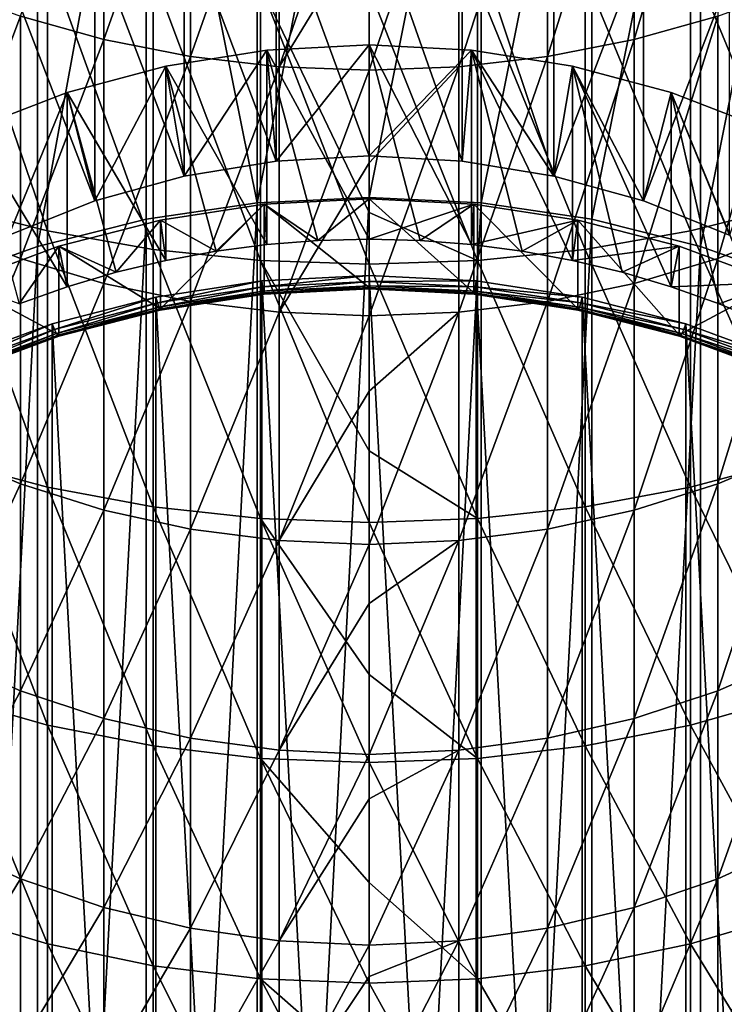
# Model space of a CAD drawing. Header units: metres. Extents: x -22 to 72, y -222 to 22.
# Tile 8 of 256: x -4 to 4, y -208 to -197. Entities that reach past the tile are written whole.
import ezdxf

# ---------------------------------------------------------------- set-up
doc = ezdxf.new("R2010")
doc.units = ezdxf.units.M
doc.layers.add('solid_509499_SW0002', color=7, linetype='CONTINUOUS')

msp = doc.modelspace()

# ---------------------------------------------------------------- linework, layer by layer
at = {"layer": 'solid_509499_SW0002'}
for points in [[(-1.214074, -198.819733, 226.37677), (-2.415582, -192.850632, 248.589462), (-1.21402, -192.673248, 248.540283)], [(-1.214074, -198.819733, 226.37677), (-1.21402, -192.673248, 248.540283), (0, -192.613922, 248.523819)], [(-1.214074, -198.819733, 226.37677), (0, -192.613922, 248.523819), (0, -198.760406, 226.360321)], [(0, -198.760406, 226.360321), (0, -192.613922, 248.523819), (1.21402, -192.673248, 248.540283)], [(1.214074, -198.819733, 226.37677), (0, -198.760406, 226.360321), (1.21402, -192.673248, 248.540283)], [(1.214074, -198.819733, 226.37677), (1.21402, -192.673248, 248.540283), (2.415582, -192.850632, 248.589462)], [(-3.59238, -199.290726, 226.507401), (-3.592357, -193.144241, 248.670898), (-2.415582, -192.850632, 248.589462)], [(-3.59238, -199.290726, 226.507401), (-2.415582, -192.850632, 248.589462), (-2.415629, -198.997116, 226.425964)], [(-2.415629, -198.997116, 226.425964), (-2.415582, -192.850632, 248.589462), (-1.214074, -198.819733, 226.37677)], [(1.214074, -198.819733, 226.37677), (2.415582, -192.850632, 248.589462), (2.415629, -198.997116, 226.425964)], [(2.415629, -198.997116, 226.425964), (2.415582, -192.850632, 248.589462), (3.592357, -193.144241, 248.670898)], [(-4.732205, -199.69751, 226.620209), (-4.73227, -193.551056, 248.783707), (-3.592357, -193.144241, 248.670898)], [(-4.732205, -199.69751, 226.620209), (-3.592357, -193.144241, 248.670898), (-3.59238, -199.290726, 226.507401)], [(2.415629, -198.997116, 226.425964), (3.592357, -193.144241, 248.670898), (3.59238, -199.290726, 226.507401)], [(3.59238, -199.290726, 226.507401), (3.592357, -193.144241, 248.670898), (4.73227, -193.551056, 248.783707)], [(3.59238, -199.290726, 226.507401), (4.73227, -193.551056, 248.783707), (4.732205, -199.69751, 226.620209)], [(2.873714, -197.049438, 280.084961), (2.873714, -194.23027, 282.683167), (3.779002, -193.994644, 282.410065)], [(3.779002, -196.796432, 279.827881), (2.873714, -197.049438, 280.084961), (3.779002, -193.994644, 282.410065)], [(-2.873714, -197.049438, 280.084961), (-3.779002, -196.796432, 279.827881), (-2.873714, -194.23027, 282.683167)], [(-2.873714, -197.049438, 280.084961), (-2.873714, -194.23027, 282.683167), (-1.934734, -194.400574, 282.880554)], [(1.934734, -197.2323, 280.270782), (1.934734, -194.400574, 282.880554), (2.873714, -194.23027, 282.683167)], [(2.873714, -197.049438, 280.084961), (1.934734, -197.2323, 280.270782), (2.873714, -194.23027, 282.683167)], [(-1.934734, -197.2323, 280.270782), (-2.873714, -197.049438, 280.084961), (-1.934734, -194.400574, 282.880554)], [(-1.934734, -197.2323, 280.270782), (-1.934734, -194.400574, 282.880554), (-0.973071, -194.503571, 282.999939)], [(0.973071, -197.342896, 280.383148), (0.973071, -194.503571, 282.999939), (1.934734, -194.400574, 282.880554)], [(1.934734, -197.2323, 280.270782), (0.973071, -197.342896, 280.383148), (1.934734, -194.400574, 282.880554)], [(-0.973071, -197.342896, 280.383148), (-1.934734, -197.2323, 280.270782), (-0.973071, -194.503571, 282.999939)], [(-0.973071, -197.342896, 280.383148), (-0.973071, -194.503571, 282.999939), (0, -194.53804, 283.039886)], [(0.973071, -194.503571, 282.999939), (0, -197.379898, 280.420746), (0, -195.747208, 281.967377)], [(0.973071, -197.342896, 280.383148), (0, -197.379898, 280.420746), (0.973071, -194.503571, 282.999939)], [(0, -195.747208, 281.967377), (-0.973071, -197.342896, 280.383148), (0, -194.53804, 283.039886)], [(-1.007692, -198.365341, 239.222534), (-1.00768, -195.559341, 249.340668), (-2.002688, -195.72226, 249.385834)], [(-1.007692, -198.365341, 239.222534), (0, -198.310822, 239.207413), (-1.00768, -195.559341, 249.340668)], [(0, -198.310822, 239.207413), (0, -195.504807, 249.325531), (-1.00768, -195.559341, 249.340668)], [(1.007692, -198.365341, 239.222534), (1.00768, -195.559341, 249.340668), (0, -195.504807, 249.325531)], [(1.007692, -198.365341, 239.222534), (0, -195.504807, 249.325531), (0, -198.310822, 239.207413)], [(2.002715, -198.528259, 239.267715), (2.002688, -195.72226, 249.385834), (1.00768, -195.559341, 249.340668)], [(1.007692, -198.365341, 239.222534), (2.002715, -198.528259, 239.267715), (1.00768, -195.559341, 249.340668)], [(-2.002715, -198.528259, 239.267715), (-2.002688, -195.72226, 249.385834), (-2.972512, -195.991501, 249.46051)], [(-2.002715, -198.528259, 239.267715), (-1.007692, -198.365341, 239.222534), (-2.002688, -195.72226, 249.385834)], [(0, -195.747208, 281.967377), (0, -197.379898, 280.420746), (-0.973071, -197.342896, 280.383148)], [(2.002715, -198.528259, 239.267715), (2.972512, -195.991501, 249.46051), (2.002688, -195.72226, 249.385834)], [(-3.483416, -199.121735, 282.190704), (-3.483416, -196.160248, 284.920074), (-4.592201, -195.901093, 284.61969)], [(-4.592201, -198.84346, 281.907928), (-3.483416, -199.121735, 282.190704), (-4.592201, -195.901093, 284.61969)], [(4.592201, -198.84346, 281.907928), (4.592201, -195.901093, 284.61969), (3.483416, -196.160248, 284.920074)], [(-2.972567, -198.797516, 239.342392), (-2.972512, -195.991501, 249.46051), (-3.904954, -196.363678, 249.563721)], [(-2.972567, -198.797516, 239.342392), (-2.002715, -198.528259, 239.267715), (-2.972512, -195.991501, 249.46051)], [(2.002715, -198.528259, 239.267715), (2.972567, -198.797516, 239.342392), (2.972512, -195.991501, 249.46051)], [(2.972567, -198.797516, 239.342392), (3.904954, -196.363678, 249.563721), (2.972512, -195.991501, 249.46051)], [(-2.341084, -199.322433, 282.394653), (-2.341084, -196.347168, 285.136719), (-3.483416, -196.160248, 284.920074)], [(-3.483416, -199.121735, 282.190704), (-2.341084, -199.322433, 282.394653), (-3.483416, -196.160248, 284.920074)], [(3.483416, -199.121735, 282.190704), (3.483416, -196.160248, 284.920074), (2.341084, -196.347168, 285.136719)], [(3.483416, -199.121735, 282.190704), (4.592201, -198.84346, 281.907928), (3.483416, -196.160248, 284.920074)], [(-3.905012, -199.169708, 239.445602), (-2.972567, -198.797516, 239.342392), (-3.904954, -196.363678, 249.563721)], [(-1.176206, -199.443634, 282.517822), (-1.176206, -196.460052, 285.267548), (-2.341084, -196.347168, 285.136719)], [(-2.341084, -199.322433, 282.394653), (-1.176206, -199.443634, 282.517822), (-2.341084, -196.347168, 285.136719)], [(2.341084, -199.322433, 282.394653), (2.341084, -196.347168, 285.136719), (1.176206, -196.460052, 285.267548)], [(2.341084, -199.322433, 282.394653), (3.483416, -199.121735, 282.190704), (2.341084, -196.347168, 285.136719)], [(2.972567, -198.797516, 239.342392), (3.905012, -199.169708, 239.445602), (3.904954, -196.363678, 249.563721)], [(-4.639985, -199.082382, 276.764099), (-4.639985, -196.476257, 279.502533), (-3.779002, -196.796432, 279.827881)], [(-1.176206, -196.460052, 285.267548), (0, -198.923035, 283.104279), (0, -196.497803, 285.31131)], [(-1.176206, -196.460052, 285.267548), (0, -199.484161, 282.55899), (0, -198.923035, 283.104279)], [(-1.176206, -199.443634, 282.517822), (0, -199.484161, 282.55899), (-1.176206, -196.460052, 285.267548)], [(1.176206, -199.443634, 282.517822), (1.176206, -196.460052, 285.267548), (0, -196.497803, 285.31131)], [(0, -198.923035, 283.104279), (1.176206, -199.443634, 282.517822), (0, -196.497803, 285.31131)], [(1.176206, -199.443634, 282.517822), (2.341084, -199.322433, 282.394653), (1.176206, -196.460052, 285.267548)], [(3.779002, -199.423172, 277.06778), (3.779002, -196.796432, 279.827881), (4.639985, -196.476257, 279.502533)], [(4.639985, -199.082382, 276.764099), (3.779002, -199.423172, 277.06778), (4.639985, -196.476257, 279.502533)], [(-3.779002, -199.423172, 277.06778), (-4.639985, -199.082382, 276.764099), (-3.779002, -196.796432, 279.827881)], [(-3.779002, -199.423172, 277.06778), (-3.779002, -196.796432, 279.827881), (-2.873714, -197.049438, 280.084961)], [(2.873714, -199.692459, 277.30777), (2.873714, -197.049438, 280.084961), (3.779002, -196.796432, 279.827881)], [(3.779002, -199.423172, 277.06778), (2.873714, -199.692459, 277.30777), (3.779002, -196.796432, 279.827881)], [(-2.873714, -199.692459, 277.30777), (-3.779002, -199.423172, 277.06778), (-2.873714, -197.049438, 280.084961)], [(-2.873714, -199.692459, 277.30777), (-2.873714, -197.049438, 280.084961), (-1.934734, -197.2323, 280.270782)], [(1.934734, -199.8871, 277.481201), (1.934734, -197.2323, 280.270782), (2.873714, -197.049438, 280.084961)], [(2.873714, -199.692459, 277.30777), (1.934734, -199.8871, 277.481201), (2.873714, -197.049438, 280.084961)], [(-1.108295, -197.164185, 238.889435), (-2.002715, -198.528259, 239.267715), (-2.203492, -197.337204, 238.937408)], [(-1.108295, -197.164185, 238.889435), (-2.203492, -197.337204, 238.937408), (-1.108287, -199.268692, 231.300842)], [(-1.108295, -197.164185, 238.889435), (-1.007692, -198.365341, 239.222534), (-2.002715, -198.528259, 239.267715)], [(0, -197.106277, 238.873367), (-1.007692, -198.365341, 239.222534), (-1.108295, -197.164185, 238.889435)], [(0, -197.106277, 238.873367), (-1.108295, -197.164185, 238.889435), (0, -199.210785, 231.284775)], [(-1.108295, -197.164185, 238.889435), (-1.108287, -199.268692, 231.300842), (-0.554879, -199.225266, 231.288803)], [(-1.108295, -197.164185, 238.889435), (-0.554879, -199.225266, 231.288803), (0, -199.210785, 231.284775)], [(0, -197.106277, 238.873367), (0, -198.310822, 239.207413), (-1.007692, -198.365341, 239.222534)], [(1.108295, -197.164185, 238.889435), (0, -198.310822, 239.207413), (0, -197.106277, 238.873367)], [(0.554879, -199.225266, 231.288803), (0, -197.106277, 238.873367), (0, -199.210785, 231.284775)], [(1.108287, -199.268692, 231.300842), (1.108295, -197.164185, 238.889435), (0, -197.106277, 238.873367)], [(1.108287, -199.268692, 231.300842), (0, -197.106277, 238.873367), (0.554879, -199.225266, 231.288803)], [(1.108295, -197.164185, 238.889435), (1.007692, -198.365341, 239.222534), (0, -198.310822, 239.207413)], [(1.108295, -197.164185, 238.889435), (2.002715, -198.528259, 239.267715), (1.007692, -198.365341, 239.222534)], [(1.658177, -199.340881, 231.320862), (1.108295, -197.164185, 238.889435), (1.108287, -199.268692, 231.300842)], [(1.108295, -197.164185, 238.889435), (2.203492, -197.337204, 238.937408), (2.002715, -198.528259, 239.267715)], [(2.203502, -199.441711, 231.348831), (2.203492, -197.337204, 238.937408), (1.108295, -197.164185, 238.889435)], [(2.203502, -199.441711, 231.348831), (1.108295, -197.164185, 238.889435), (1.658177, -199.340881, 231.320862)], [(-1.934734, -199.8871, 277.481201), (-2.873714, -199.692459, 277.30777), (-1.934734, -197.2323, 280.270782)], [(-1.934734, -199.8871, 277.481201), (-1.934734, -197.2323, 280.270782), (-0.973071, -197.342896, 280.383148)], [(0.973071, -200.004807, 277.58609), (0.973071, -197.342896, 280.383148), (1.934734, -197.2323, 280.270782)], [(1.934734, -199.8871, 277.481201), (0.973071, -200.004807, 277.58609), (1.934734, -197.2323, 280.270782)], [(-2.203492, -197.337204, 238.937408), (-2.972567, -198.797516, 239.342392), (-3.272838, -197.623322, 239.016754)], [(-2.203492, -197.337204, 238.937408), (-3.272838, -197.623322, 239.016754), (-2.203502, -199.441711, 231.348831)], [(-2.203492, -197.337204, 238.937408), (-2.002715, -198.528259, 239.267715), (-2.972567, -198.797516, 239.342392)], [(-2.203492, -197.337204, 238.937408), (-2.203502, -199.441711, 231.348831), (-1.658177, -199.340881, 231.320862)], [(-2.203492, -197.337204, 238.937408), (-1.658177, -199.340881, 231.320862), (-1.108287, -199.268692, 231.300842)], [(-0.973071, -200.004807, 277.58609), (-1.934734, -199.8871, 277.481201), (-0.973071, -197.342896, 280.383148)], [(-0.973071, -200.004807, 277.58609), (-0.973071, -197.342896, 280.383148), (0, -197.379898, 280.420746)], [(0, -198.38588, 279.406494), (-0.973071, -200.004807, 277.58609), (0, -197.379898, 280.420746)], [(0.973071, -197.342896, 280.383148), (0, -198.38588, 279.406494), (0, -197.379898, 280.420746)], [(0.973071, -197.342896, 280.383148), (0, -200.044189, 277.621185), (0, -198.38588, 279.406494)], [(0.973071, -200.004807, 277.58609), (0, -200.044189, 277.621185), (0.973071, -197.342896, 280.383148)], [(2.203492, -197.337204, 238.937408), (2.972567, -198.797516, 239.342392), (2.002715, -198.528259, 239.267715)], [(2.203492, -197.337204, 238.937408), (3.272838, -197.623322, 239.016754), (2.972567, -198.797516, 239.342392)], [(3.272835, -199.727814, 231.428162), (3.272838, -197.623322, 239.016754), (2.203492, -197.337204, 238.937408)], [(2.742128, -199.570801, 231.384628), (2.203492, -197.337204, 238.937408), (2.203502, -199.441711, 231.348831)], [(3.272835, -199.727814, 231.428162), (2.203492, -197.337204, 238.937408), (2.742128, -199.570801, 231.384628)], [(-3.272838, -197.623322, 239.016754), (-3.905012, -199.169708, 239.445602), (-4.30381, -198.01915, 239.126526)], [(-3.272838, -197.623322, 239.016754), (-4.30381, -198.01915, 239.126526), (-3.272835, -199.727814, 231.428162)], [(-3.272838, -197.623322, 239.016754), (-2.972567, -198.797516, 239.342392), (-3.905012, -199.169708, 239.445602)], [(-3.272838, -197.623322, 239.016754), (-3.272835, -199.727814, 231.428162), (-2.742128, -199.570801, 231.384628)], [(-3.272838, -197.623322, 239.016754), (-2.742128, -199.570801, 231.384628), (-2.203502, -199.441711, 231.348831)], [(3.272838, -197.623322, 239.016754), (3.905012, -199.169708, 239.445602), (2.972567, -198.797516, 239.342392)], [(3.793968, -199.912308, 231.479324), (3.272838, -197.623322, 239.016754), (3.272835, -199.727814, 231.428162)], [(3.272838, -197.623322, 239.016754), (4.30381, -198.01915, 239.126526), (3.905012, -199.169708, 239.445602)], [(4.303804, -200.123657, 231.537949), (4.30381, -198.01915, 239.126526), (3.272838, -197.623322, 239.016754)], [(4.303804, -200.123657, 231.537949), (3.272838, -197.623322, 239.016754), (3.793968, -199.912308, 231.479324)], [(-4.30381, -198.01915, 239.126526), (-3.793968, -199.912308, 231.479324), (-3.272835, -199.727814, 231.428162)], [(0, -198.38588, 279.406494), (0, -200.044189, 277.621185), (-0.973071, -200.004807, 277.58609)], [(-1.214074, -221.828201, 232.757584), (-1.214074, -198.819733, 226.37677), (0, -198.760406, 226.360321)], [(0, -221.887527, 232.774048), (-1.214074, -221.828201, 232.757584), (0, -198.760406, 226.360321)], [(0, -198.775528, 230.515488), (-1.136827, -198.832947, 230.531403), (0, -199.737595, 227.046417)], [(-0.554879, -199.225266, 231.288803), (-1.136827, -198.832947, 230.531403), (0, -198.775528, 230.515488)], [(0, -199.210785, 231.284775), (-0.554879, -199.225266, 231.288803), (0, -198.775528, 230.515488)], [(1.214074, -198.819733, 226.37677), (0, -221.887527, 232.774048), (0, -198.760406, 226.360321)], [(1.136746, -199.794998, 227.062332), (0, -198.775528, 230.515488), (0, -199.737595, 227.046417)], [(1.136827, -198.832947, 230.531403), (0, -199.210785, 231.284775), (0, -198.775528, 230.515488)], [(1.136827, -198.832947, 230.531403), (0, -198.775528, 230.515488), (1.136746, -199.794998, 227.062332)], [(-3.483416, -201.898163, 279.273315), (-3.483416, -199.121735, 282.190704), (-4.592201, -198.84346, 281.907928)], [(-4.592201, -201.601974, 279.009369), (-3.483416, -201.898163, 279.273315), (-4.592201, -198.84346, 281.907928)], [(-2.415629, -221.650818, 232.708389), (-2.415629, -198.997116, 226.425964), (-1.214074, -198.819733, 226.37677)], [(-1.214074, -221.828201, 232.757584), (-2.415629, -221.650818, 232.708389), (-1.214074, -198.819733, 226.37677)], [(-1.136827, -198.832947, 230.531403), (-2.26108, -199.004547, 230.578995), (-2.261036, -199.966599, 227.109924)], [(-1.658177, -199.340881, 231.320862), (-2.26108, -199.004547, 230.578995), (-1.136827, -198.832947, 230.531403)], [(-1.136827, -198.832947, 230.531403), (-2.261036, -199.966599, 227.109924), (-1.136745, -199.794998, 227.062332)], [(-1.108287, -199.268692, 231.300842), (-1.658177, -199.340881, 231.320862), (-1.136827, -198.832947, 230.531403)], [(-1.136827, -198.832947, 230.531403), (-1.136745, -199.794998, 227.062332), (0, -199.737595, 227.046417)], [(-0.554879, -199.225266, 231.288803), (-1.108287, -199.268692, 231.300842), (-1.136827, -198.832947, 230.531403)], [(1.214074, -198.819733, 226.37677), (1.214074, -221.828201, 232.757584), (0, -221.887527, 232.774048)], [(0.554879, -199.225266, 231.288803), (0, -199.210785, 231.284775), (1.136827, -198.832947, 230.531403)], [(1.108287, -199.268692, 231.300842), (0.554879, -199.225266, 231.288803), (1.136827, -198.832947, 230.531403)], [(1.108287, -199.268692, 231.300842), (1.136827, -198.832947, 230.531403), (2.26108, -199.004547, 230.578995)], [(1.136827, -198.832947, 230.531403), (1.136746, -199.794998, 227.062332), (2.261039, -199.966599, 227.109924)], [(2.26108, -199.004547, 230.578995), (1.136827, -198.832947, 230.531403), (2.261039, -199.966599, 227.109924)], [(1.214074, -198.819733, 226.37677), (2.415629, -198.997116, 226.425964), (1.214074, -221.828201, 232.757584)], [(4.592201, -201.601974, 279.009369), (4.592201, -198.84346, 281.907928), (3.483416, -199.121735, 282.190704)], [(-3.59238, -221.357208, 232.626968), (-3.59238, -199.290726, 226.507401), (-2.415629, -198.997116, 226.425964)], [(-2.415629, -221.650818, 232.708389), (-3.59238, -221.357208, 232.626968), (-2.415629, -198.997116, 226.425964)], [(0, -198.923035, 283.104279), (0, -199.484161, 282.55899), (1.176206, -199.443634, 282.517822)], [(2.415629, -198.997116, 226.425964), (2.415629, -221.650818, 232.708389), (1.214074, -221.828201, 232.757584)], [(2.415629, -198.997116, 226.425964), (3.59238, -199.290726, 226.507401), (2.415629, -221.650818, 232.708389)], [(-4.639985, -201.503632, 273.860931), (-4.639985, -199.082382, 276.764099), (-3.779002, -199.423172, 277.06778)], [(-2.26108, -199.004547, 230.578995), (-3.360518, -199.288422, 230.65773), (-2.261036, -199.966599, 227.109924)], [(-2.742128, -199.570801, 231.384628), (-3.360518, -199.288422, 230.65773), (-2.26108, -199.004547, 230.578995)], [(-2.203502, -199.441711, 231.348831), (-2.742128, -199.570801, 231.384628), (-2.26108, -199.004547, 230.578995)], [(-1.658177, -199.340881, 231.320862), (-2.203502, -199.441711, 231.348831), (-2.26108, -199.004547, 230.578995)], [(1.658177, -199.340881, 231.320862), (1.108287, -199.268692, 231.300842), (2.26108, -199.004547, 230.578995)], [(2.203502, -199.441711, 231.348831), (1.658177, -199.340881, 231.320862), (2.26108, -199.004547, 230.578995)], [(2.203502, -199.441711, 231.348831), (2.26108, -199.004547, 230.578995), (3.360518, -199.288422, 230.65773)], [(2.26108, -199.004547, 230.578995), (2.261039, -199.966599, 227.109924), (3.360554, -200.250488, 227.18866)], [(3.360518, -199.288422, 230.65773), (2.26108, -199.004547, 230.578995), (3.360554, -200.250488, 227.18866)], [(3.779002, -201.863571, 274.141663), (3.779002, -199.423172, 277.06778), (4.639985, -199.082382, 276.764099)], [(4.639985, -201.503632, 273.860931), (3.779002, -201.863571, 274.141663), (4.639985, -199.082382, 276.764099)], [(-2.341084, -202.111786, 279.463684), (-2.341084, -199.322433, 282.394653), (-3.483416, -199.121735, 282.190704)], [(-3.483416, -201.898163, 279.273315), (-2.341084, -202.111786, 279.463684), (-3.483416, -199.121735, 282.190704)], [(3.483416, -201.898163, 279.273315), (3.483416, -199.121735, 282.190704), (2.341084, -199.322433, 282.394653)], [(3.483416, -201.898163, 279.273315), (4.592201, -201.601974, 279.009369), (3.483416, -199.121735, 282.190704)], [(-4.732205, -220.950424, 232.51416), (-4.732205, -199.69751, 226.620209), (-3.59238, -199.290726, 226.507401)], [(-3.59238, -221.357208, 232.626968), (-4.732205, -220.950424, 232.51416), (-3.59238, -199.290726, 226.507401)], [(-3.360518, -199.288422, 230.65773), (-4.423195, -199.681503, 230.766739), (-3.360553, -200.250488, 227.18866)], [(-3.793968, -199.912308, 231.479324), (-4.423195, -199.681503, 230.766739), (-3.360518, -199.288422, 230.65773)], [(-3.272835, -199.727814, 231.428162), (-3.793968, -199.912308, 231.479324), (-3.360518, -199.288422, 230.65773)], [(-3.360518, -199.288422, 230.65773), (-3.360553, -200.250488, 227.18866), (-2.261036, -199.966599, 227.109924)], [(-2.742128, -199.570801, 231.384628), (-3.272835, -199.727814, 231.428162), (-3.360518, -199.288422, 230.65773)], [(-1.176206, -202.240799, 279.578644), (-1.176206, -199.443634, 282.517822), (-2.341084, -199.322433, 282.394653)], [(-2.341084, -202.111786, 279.463684), (-1.176206, -202.240799, 279.578644), (-2.341084, -199.322433, 282.394653)], [(2.341084, -202.111786, 279.463684), (2.341084, -199.322433, 282.394653), (1.176206, -199.443634, 282.517822)], [(2.742128, -199.570801, 231.384628), (2.203502, -199.441711, 231.348831), (3.360518, -199.288422, 230.65773)], [(2.341084, -202.111786, 279.463684), (3.483416, -201.898163, 279.273315), (2.341084, -199.322433, 282.394653)], [(3.59238, -199.290726, 226.507401), (3.59238, -221.357208, 232.626968), (2.415629, -221.650818, 232.708389)], [(3.272835, -199.727814, 231.428162), (2.742128, -199.570801, 231.384628), (3.360518, -199.288422, 230.65773)], [(3.272835, -199.727814, 231.428162), (3.360518, -199.288422, 230.65773), (4.423195, -199.681503, 230.766739)], [(4.423195, -199.681503, 230.766739), (3.360518, -199.288422, 230.65773), (3.360554, -200.250488, 227.18866)], [(3.59238, -199.290726, 226.507401), (4.732205, -199.69751, 226.620209), (3.59238, -221.357208, 232.626968)], [(-3.779002, -201.863571, 274.141663), (-4.639985, -201.503632, 273.860931), (-3.779002, -199.423172, 277.06778)], [(-3.779002, -201.863571, 274.141663), (-3.779002, -199.423172, 277.06778), (-2.873714, -199.692459, 277.30777)], [(2.873714, -202.147995, 274.363495), (2.873714, -199.692459, 277.30777), (3.779002, -199.423172, 277.06778)], [(3.779002, -201.863571, 274.141663), (2.873714, -202.147995, 274.363495), (3.779002, -199.423172, 277.06778)], [(-1.176206, -199.443634, 282.517822), (0, -201.507263, 280.472473), (0, -199.484161, 282.55899)], [(-1.176206, -199.443634, 282.517822), (0, -202.283936, 279.617096), (0, -201.507263, 280.472473)], [(-1.176206, -202.240799, 279.578644), (0, -202.283936, 279.617096), (-1.176206, -199.443634, 282.517822)], [(1.176206, -202.240799, 279.578644), (1.176206, -199.443634, 282.517822), (0, -199.484161, 282.55899)], [(0, -201.507263, 280.472473), (1.176206, -202.240799, 279.578644), (0, -199.484161, 282.55899)], [(1.176206, -202.240799, 279.578644), (2.341084, -202.111786, 279.463684), (1.176206, -199.443634, 282.517822)], [(-1.161676, -199.664291, 226.646362), (0, -221.024094, 232.569962), (0, -199.605621, 226.630096)], [(-1.153384, -199.727814, 226.71228), (-1.161676, -199.664291, 226.646362), (0, -199.605621, 226.630096)], [(-1.153384, -199.727814, 226.71228), (0, -199.605621, 226.630096), (0, -199.669571, 226.696121)], [(0, -199.605621, 226.630096), (0, -221.024094, 232.569962), (1.161676, -220.965424, 232.553696)], [(0, -199.605621, 226.630096), (1.161676, -220.965424, 232.553696), (1.161676, -199.664291, 226.646362)], [(0, -199.669571, 226.696121), (0, -199.605621, 226.630096), (1.161676, -199.664291, 226.646362)], [(-4.423195, -199.681503, 230.766739), (-4.42327, -200.6436, 227.297668), (-3.360553, -200.250488, 227.18866)], [(-2.873714, -202.147995, 274.363495), (-3.779002, -201.863571, 274.141663), (-2.873714, -199.692459, 277.30777)], [(-2.873714, -202.147995, 274.363495), (-2.873714, -199.692459, 277.30777), (-1.934734, -199.8871, 277.481201)], [(-1.161676, -220.965424, 232.553696), (-1.161676, -199.664291, 226.646362), (-2.3106, -199.839645, 226.694992)], [(-2.294131, -199.901917, 226.760559), (-2.3106, -199.839645, 226.694992), (-1.161676, -199.664291, 226.646362)], [(-1.153384, -199.727814, 226.71228), (-2.294131, -199.901917, 226.760559), (-1.161676, -199.664291, 226.646362)], [(-2.280247, -199.947845, 226.839401), (-2.294131, -199.901917, 226.760559), (-1.153384, -199.727814, 226.71228)], [(-1.146404, -199.774796, 226.791412), (-2.280247, -199.947845, 226.839401), (-1.153384, -199.727814, 226.71228)], [(-1.161676, -220.965424, 232.553696), (0, -221.024094, 232.569962), (-1.161676, -199.664291, 226.646362)], [(-1.146404, -199.774796, 226.791412), (-1.153384, -199.727814, 226.71228), (0, -199.669571, 226.696121)], [(-1.146404, -199.774796, 226.791412), (0, -199.669571, 226.696121), (0, -199.716904, 226.775345)], [(-1.141135, -199.802444, 226.879288), (-1.146404, -199.774796, 226.791412), (0, -199.716904, 226.775345)], [(-1.141135, -199.802444, 226.879288), (0, -199.716904, 226.775345), (0, -199.744812, 226.863312)], [(-1.137858, -199.809296, 226.971268), (-1.141135, -199.802444, 226.879288), (0, -199.744812, 226.863312)], [(-1.137858, -199.809296, 226.971268), (0, -199.744812, 226.863312), (0, -199.751831, 226.955338)], [(0, -199.751831, 226.955338), (0, -199.737595, 227.046417), (-1.136745, -199.794998, 227.062332)], [(1.153384, -199.727814, 226.71228), (0, -199.669571, 226.696121), (1.161676, -199.664291, 226.646362)], [(0, -199.716904, 226.775345), (0, -199.669571, 226.696121), (1.153384, -199.727814, 226.71228)], [(1.146404, -199.774796, 226.791412), (0, -199.716904, 226.775345), (1.153384, -199.727814, 226.71228)], [(0, -199.744812, 226.863312), (0, -199.716904, 226.775345), (1.146404, -199.774796, 226.791412)], [(1.137858, -199.809296, 226.971268), (1.136746, -199.794998, 227.062332), (0, -199.737595, 227.046417)], [(1.137858, -199.809296, 226.971268), (0, -199.737595, 227.046417), (0, -199.751831, 226.955338)], [(1.141135, -199.802444, 226.879288), (0, -199.744812, 226.863312), (1.146404, -199.774796, 226.791412)], [(0, -199.751831, 226.955338), (0, -199.744812, 226.863312), (1.141135, -199.802444, 226.879288)], [(1.146404, -199.774796, 226.791412), (1.153384, -199.727814, 226.71228), (2.294131, -199.901917, 226.760559)], [(1.153384, -199.727814, 226.71228), (1.161676, -199.664291, 226.646362), (2.3106, -199.839645, 226.694992)], [(2.294131, -199.901917, 226.760559), (1.153384, -199.727814, 226.71228), (2.3106, -199.839645, 226.694992)], [(1.161676, -199.664291, 226.646362), (1.161676, -220.965424, 232.553696), (2.3106, -220.79007, 232.505066)], [(1.161676, -199.664291, 226.646362), (2.3106, -220.79007, 232.505066), (2.3106, -199.839645, 226.694992)], [(1.934734, -202.353561, 274.523804), (1.934734, -199.8871, 277.481201), (2.873714, -199.692459, 277.30777)], [(2.873714, -202.147995, 274.363495), (1.934734, -202.353561, 274.523804), (2.873714, -199.692459, 277.30777)], [(3.793968, -199.912308, 231.479324), (3.272835, -199.727814, 231.428162), (4.423195, -199.681503, 230.766739)], [(4.423195, -199.681503, 230.766739), (3.360554, -200.250488, 227.18866), (4.423271, -200.6436, 227.297668)], [(4.732205, -199.69751, 226.620209), (4.732205, -220.950424, 232.51416), (3.59238, -221.357208, 232.626968)], [(4.303804, -200.123657, 231.537949), (3.793968, -199.912308, 231.479324), (4.423195, -199.681503, 230.766739)], [(-2.3106, -220.79007, 232.505066), (-2.3106, -199.839645, 226.694992), (-3.434245, -200.129776, 226.775452)], [(-3.409744, -200.189972, 226.840454), (-3.434245, -200.129776, 226.775452), (-2.3106, -199.839645, 226.694992)], [(-2.294131, -199.901917, 226.760559), (-3.409744, -200.189972, 226.840454), (-2.3106, -199.839645, 226.694992)], [(-1.161676, -220.965424, 232.553696), (-2.3106, -199.839645, 226.694992), (-2.3106, -220.79007, 232.505066)], [(-2.269767, -199.974701, 226.927063), (-2.280247, -199.947845, 226.839401), (-1.146404, -199.774796, 226.791412)], [(-1.141135, -199.802444, 226.879288), (-2.269767, -199.974701, 226.927063), (-1.146404, -199.774796, 226.791412)], [(-2.263249, -199.981049, 227.018906), (-2.269767, -199.974701, 226.927063), (-1.141135, -199.802444, 226.879288)], [(-1.137858, -199.809296, 226.971268), (-2.263249, -199.981049, 227.018906), (-1.141135, -199.802444, 226.879288)], [(-1.137858, -199.809296, 226.971268), (-2.261036, -199.966599, 227.109924), (-2.263249, -199.981049, 227.018906)], [(-1.137858, -199.809296, 226.971268), (-1.136745, -199.794998, 227.062332), (-2.261036, -199.966599, 227.109924)], [(-1.137858, -199.809296, 226.971268), (0, -199.751831, 226.955338), (-1.136745, -199.794998, 227.062332)], [(1.137858, -199.809296, 226.971268), (0, -199.751831, 226.955338), (1.141135, -199.802444, 226.879288)], [(2.263249, -199.981049, 227.018906), (2.261039, -199.966599, 227.109924), (1.136746, -199.794998, 227.062332)], [(2.263249, -199.981049, 227.018906), (1.136746, -199.794998, 227.062332), (1.137858, -199.809296, 226.971268)], [(1.137858, -199.809296, 226.971268), (1.141135, -199.802444, 226.879288), (2.269767, -199.974701, 226.927063)], [(2.263249, -199.981049, 227.018906), (1.137858, -199.809296, 226.971268), (2.269767, -199.974701, 226.927063)], [(1.141135, -199.802444, 226.879288), (1.146404, -199.774796, 226.791412), (2.280247, -199.947845, 226.839401)], [(2.269767, -199.974701, 226.927063), (1.141135, -199.802444, 226.879288), (2.280247, -199.947845, 226.839401)], [(2.280247, -199.947845, 226.839401), (1.146404, -199.774796, 226.791412), (2.294131, -199.901917, 226.760559)], [(2.294131, -199.901917, 226.760559), (2.3106, -199.839645, 226.694992), (3.434245, -200.129776, 226.775452)], [(2.3106, -199.839645, 226.694992), (2.3106, -220.79007, 232.505066), (3.434245, -220.499939, 232.424606)], [(2.3106, -199.839645, 226.694992), (3.434245, -220.499939, 232.424606), (3.434245, -200.129776, 226.775452)], [(-3.389107, -200.234161, 226.918793), (-3.409744, -200.189972, 226.840454), (-2.294131, -199.901917, 226.760559)], [(-2.280247, -199.947845, 226.839401), (-3.389107, -200.234161, 226.918793), (-2.294131, -199.901917, 226.760559)], [(-3.373531, -200.259689, 227.006104), (-3.389107, -200.234161, 226.918793), (-2.280247, -199.947845, 226.839401)], [(-2.269767, -199.974701, 226.927063), (-3.373531, -200.259689, 227.006104), (-2.280247, -199.947845, 226.839401)], [(-1.934734, -202.353561, 274.523804), (-2.873714, -202.147995, 274.363495), (-1.934734, -199.8871, 277.481201)], [(-1.934734, -202.353561, 274.523804), (-1.934734, -199.8871, 277.481201), (-0.973071, -200.004807, 277.58609)], [(0.973071, -202.47789, 274.620789), (0.973071, -200.004807, 277.58609), (1.934734, -199.8871, 277.481201)], [(1.934734, -202.353561, 274.523804), (0.973071, -202.47789, 274.620789), (1.934734, -199.8871, 277.481201)], [(2.269767, -199.974701, 226.927063), (2.280247, -199.947845, 226.839401), (3.389107, -200.234161, 226.918793)], [(2.280247, -199.947845, 226.839401), (2.294131, -199.901917, 226.760559), (3.409744, -200.189972, 226.840454)], [(3.389107, -200.234161, 226.918793), (2.280247, -199.947845, 226.839401), (3.409744, -200.189972, 226.840454)], [(3.409744, -200.189972, 226.840454), (2.294131, -199.901917, 226.760559), (3.434245, -200.129776, 226.775452)], [(-3.363843, -200.265228, 227.097702), (-3.373531, -200.259689, 227.006104), (-2.269767, -199.974701, 226.927063)], [(-2.263249, -199.981049, 227.018906), (-3.363843, -200.265228, 227.097702), (-2.269767, -199.974701, 226.927063)], [(-2.263249, -199.981049, 227.018906), (-3.360553, -200.250488, 227.18866), (-3.363843, -200.265228, 227.097702)], [(-2.263249, -199.981049, 227.018906), (-2.261036, -199.966599, 227.109924), (-3.360553, -200.250488, 227.18866)], [(-0.973071, -202.47789, 274.620789), (-1.934734, -202.353561, 274.523804), (-0.973071, -200.004807, 277.58609)], [(-0.973071, -202.47789, 274.620789), (-0.973071, -200.004807, 277.58609), (0, -200.044189, 277.621185)], [(0, -200.859909, 276.686188), (-0.973071, -202.47789, 274.620789), (0, -200.044189, 277.621185)], [(0.973071, -200.004807, 277.58609), (0, -200.859909, 276.686188), (0, -200.044189, 277.621185)], [(0.973071, -200.004807, 277.58609), (0, -202.519485, 274.653229), (0, -200.859909, 276.686188)], [(0.973071, -202.47789, 274.620789), (0, -202.519485, 274.653229), (0.973071, -200.004807, 277.58609)], [(3.363843, -200.265228, 227.097702), (3.360554, -200.250488, 227.18866), (2.261039, -199.966599, 227.109924)], [(3.363843, -200.265228, 227.097702), (2.261039, -199.966599, 227.109924), (2.263249, -199.981049, 227.018906)], [(2.263249, -199.981049, 227.018906), (2.269767, -199.974701, 226.927063), (3.373531, -200.259689, 227.006104)], [(3.363843, -200.265228, 227.097702), (2.263249, -199.981049, 227.018906), (3.373531, -200.259689, 227.006104)], [(3.373531, -200.259689, 227.006104), (2.269767, -199.974701, 226.927063), (3.389107, -200.234161, 226.918793)], [(-3.434245, -220.499939, 232.424606), (-3.434245, -200.129776, 226.775452), (-4.520238, -200.531494, 226.886856)], [(-4.487998, -200.588821, 226.951065), (-4.520238, -200.531494, 226.886856), (-3.434245, -200.129776, 226.775452)], [(-3.409744, -200.189972, 226.840454), (-4.487998, -200.588821, 226.951065), (-3.434245, -200.129776, 226.775452)], [(-2.3106, -220.79007, 232.505066), (-3.434245, -200.129776, 226.775452), (-3.434245, -220.499939, 232.424606)], [(3.409744, -200.189972, 226.840454), (3.434245, -200.129776, 226.775452), (4.520238, -200.531494, 226.886856)], [(3.434245, -200.129776, 226.775452), (3.434245, -220.499939, 232.424606), (4.520238, -220.098236, 232.313202)], [(3.434245, -200.129776, 226.775452), (4.520238, -220.098236, 232.313202), (4.520238, -200.531494, 226.886856)], [(-4.460836, -200.6306, 227.028748), (-4.487998, -200.588821, 226.951065), (-3.409744, -200.189972, 226.840454)], [(-3.389107, -200.234161, 226.918793), (-4.460836, -200.6306, 227.028748), (-3.409744, -200.189972, 226.840454)], [(-4.440333, -200.654312, 227.11554), (-4.460836, -200.6306, 227.028748), (-3.389107, -200.234161, 226.918793)], [(-3.373531, -200.259689, 227.006104), (-4.440333, -200.654312, 227.11554), (-3.389107, -200.234161, 226.918793)], [(-4.427582, -200.658707, 227.206833), (-4.440333, -200.654312, 227.11554), (-3.373531, -200.259689, 227.006104)], [(-3.363843, -200.265228, 227.097702), (-4.427582, -200.658707, 227.206833), (-3.373531, -200.259689, 227.006104)], [(-3.363843, -200.265228, 227.097702), (-4.42327, -200.6436, 227.297668), (-4.427582, -200.658707, 227.206833)], [(-3.363843, -200.265228, 227.097702), (-3.360553, -200.250488, 227.18866), (-4.42327, -200.6436, 227.297668)], [(4.427582, -200.658707, 227.206833), (4.423271, -200.6436, 227.297668), (3.360554, -200.250488, 227.18866)], [(4.427582, -200.658707, 227.206833), (3.360554, -200.250488, 227.18866), (3.363843, -200.265228, 227.097702)], [(3.363843, -200.265228, 227.097702), (3.373531, -200.259689, 227.006104), (4.440333, -200.654312, 227.11554)], [(4.427582, -200.658707, 227.206833), (3.363843, -200.265228, 227.097702), (4.440333, -200.654312, 227.11554)], [(3.373531, -200.259689, 227.006104), (3.389107, -200.234161, 226.918793), (4.460836, -200.6306, 227.028748)], [(4.440333, -200.654312, 227.11554), (3.373531, -200.259689, 227.006104), (4.460836, -200.6306, 227.028748)], [(3.389107, -200.234161, 226.918793), (3.409744, -200.189972, 226.840454), (4.487998, -200.588821, 226.951065)], [(4.460836, -200.6306, 227.028748), (3.389107, -200.234161, 226.918793), (4.487998, -200.588821, 226.951065)], [(4.487998, -200.588821, 226.951065), (3.409744, -200.189972, 226.840454), (4.520238, -200.531494, 226.886856)], [(-3.434245, -220.499939, 232.424606), (-4.520238, -200.531494, 226.886856), (-4.520238, -220.098236, 232.313202)], [(0, -200.859909, 276.686188), (0, -202.519485, 274.653229), (-0.973071, -202.47789, 274.620789)], [(-4.639985, -203.729614, 270.805481), (-4.639985, -201.503632, 273.860931), (-3.779002, -201.863571, 274.141663)], [(0, -201.507263, 280.472473), (0, -202.283936, 279.617096), (1.176206, -202.240799, 279.578644)], [(3.779002, -204.107162, 271.062042), (3.779002, -201.863571, 274.141663), (4.639985, -201.503632, 273.860931)], [(4.639985, -203.729614, 270.805481), (3.779002, -204.107162, 271.062042), (4.639985, -201.503632, 273.860931)], [(-3.483416, -204.477646, 276.18042), (-3.483416, -201.898163, 279.273315), (-4.592201, -201.601974, 279.009369)], [(-4.592201, -204.16481, 275.936432), (-3.483416, -204.477646, 276.18042), (-4.592201, -201.601974, 279.009369)], [(4.592201, -204.16481, 275.936432), (4.592201, -201.601974, 279.009369), (3.483416, -201.898163, 279.273315)], [(-3.779002, -204.107162, 271.062042), (-4.639985, -203.729614, 270.805481), (-3.779002, -201.863571, 274.141663)], [(-3.779002, -204.107162, 271.062042), (-3.779002, -201.863571, 274.141663), (-2.873714, -202.147995, 274.363495)], [(2.873714, -204.405502, 271.264771), (2.873714, -202.147995, 274.363495), (3.779002, -201.863571, 274.141663)], [(3.779002, -204.107162, 271.062042), (2.873714, -204.405502, 271.264771), (3.779002, -201.863571, 274.141663)], [(-2.341084, -204.703278, 276.356384), (-2.341084, -202.111786, 279.463684), (-3.483416, -201.898163, 279.273315)], [(-3.483416, -204.477646, 276.18042), (-2.341084, -204.703278, 276.356384), (-3.483416, -201.898163, 279.273315)], [(3.483416, -204.477646, 276.18042), (3.483416, -201.898163, 279.273315), (2.341084, -202.111786, 279.463684)], [(3.483416, -204.477646, 276.18042), (4.592201, -204.16481, 275.936432), (3.483416, -201.898163, 279.273315)], [(-2.873714, -204.405502, 271.264771), (-3.779002, -204.107162, 271.062042), (-2.873714, -202.147995, 274.363495)], [(-2.873714, -204.405502, 271.264771), (-2.873714, -202.147995, 274.363495), (-1.934734, -202.353561, 274.523804)], [(-1.176206, -204.839523, 276.462646), (-1.176206, -202.240799, 279.578644), (-2.341084, -202.111786, 279.463684)], [(-2.341084, -204.703278, 276.356384), (-1.176206, -204.839523, 276.462646), (-2.341084, -202.111786, 279.463684)], [(2.341084, -204.703278, 276.356384), (2.341084, -202.111786, 279.463684), (1.176206, -202.240799, 279.578644)], [(1.934734, -204.621124, 271.411285), (1.934734, -202.353561, 274.523804), (2.873714, -202.147995, 274.363495)], [(2.873714, -204.405502, 271.264771), (1.934734, -204.621124, 271.411285), (2.873714, -202.147995, 274.363495)], [(2.341084, -204.703278, 276.356384), (3.483416, -204.477646, 276.18042), (2.341084, -202.111786, 279.463684)], [(-1.176206, -202.240799, 279.578644), (0, -203.930405, 277.69165), (0, -202.283936, 279.617096)], [(-1.176206, -202.240799, 279.578644), (0, -204.885086, 276.498199), (0, -203.930405, 277.69165)], [(-1.176206, -204.839523, 276.462646), (0, -204.885086, 276.498199), (-1.176206, -202.240799, 279.578644)], [(1.176206, -204.839523, 276.462646), (1.176206, -202.240799, 279.578644), (0, -202.283936, 279.617096)], [(0, -203.930405, 277.69165), (1.176206, -204.839523, 276.462646), (0, -202.283936, 279.617096)], [(1.176206, -204.839523, 276.462646), (2.341084, -204.703278, 276.356384), (1.176206, -202.240799, 279.578644)], [(-1.934734, -204.621124, 271.411285), (-2.873714, -204.405502, 271.264771), (-1.934734, -202.353561, 274.523804)], [(-1.934734, -204.621124, 271.411285), (-1.934734, -202.353561, 274.523804), (-0.973071, -202.47789, 274.620789)], [(0.973071, -204.751526, 271.499908), (0.973071, -202.47789, 274.620789), (1.934734, -202.353561, 274.523804)], [(1.934734, -204.621124, 271.411285), (0.973071, -204.751526, 271.499908), (1.934734, -202.353561, 274.523804)], [(-0.973071, -204.751526, 271.499908), (-1.934734, -204.621124, 271.411285), (-0.973071, -202.47789, 274.620789)], [(-0.973071, -204.751526, 271.499908), (-0.973071, -202.47789, 274.620789), (0, -202.519485, 274.653229)], [(0, -203.159683, 273.817078), (-0.973071, -204.751526, 271.499908), (0, -202.519485, 274.653229)], [(0.973071, -202.47789, 274.620789), (0, -203.159683, 273.817078), (0, -202.519485, 274.653229)], [(0.973071, -202.47789, 274.620789), (0, -204.795166, 271.529541), (0, -203.159683, 273.817078)], [(0.973071, -204.751526, 271.499908), (0, -204.795166, 271.529541), (0.973071, -202.47789, 274.620789)], [(0, -203.159683, 273.817078), (0, -204.795166, 271.529541), (-0.973071, -204.751526, 271.499908)], [(-4.639985, -205.750793, 267.61084), (-4.639985, -203.729614, 270.805481), (-3.779002, -204.107162, 271.062042)], [(3.779002, -206.144318, 267.842133), (3.779002, -204.107162, 271.062042), (4.639985, -203.729614, 270.805481)], [(4.639985, -205.750793, 267.61084), (3.779002, -206.144318, 267.842133), (4.639985, -203.729614, 270.805481)], [(0, -203.930405, 277.69165), (0, -204.885086, 276.498199), (1.176206, -204.839523, 276.462646)], [(-3.779002, -206.144318, 267.842133), (-4.639985, -205.750793, 267.61084), (-3.779002, -204.107162, 271.062042)], [(-3.779002, -206.144318, 267.842133), (-3.779002, -204.107162, 271.062042), (-2.873714, -204.405502, 271.264771)], [(2.873714, -206.455292, 268.024902), (2.873714, -204.405502, 271.264771), (3.779002, -204.107162, 271.062042)], [(3.779002, -206.144318, 267.842133), (2.873714, -206.455292, 268.024902), (3.779002, -204.107162, 271.062042)], [(-3.483416, -206.849106, 272.925262), (-3.483416, -204.477646, 276.18042), (-4.592201, -204.16481, 275.936432)], [(-4.592201, -206.520966, 272.702301), (-3.483416, -206.849106, 272.925262), (-4.592201, -204.16481, 275.936432)], [(4.592201, -206.520966, 272.702301), (4.592201, -204.16481, 275.936432), (3.483416, -204.477646, 276.18042)], [(-2.873714, -206.455292, 268.024902), (-3.779002, -206.144318, 267.842133), (-2.873714, -204.405502, 271.264771)], [(-2.873714, -206.455292, 268.024902), (-2.873714, -204.405502, 271.264771), (-1.934734, -204.621124, 271.411285)], [(1.934734, -206.680054, 268.156982), (1.934734, -204.621124, 271.411285), (2.873714, -204.405502, 271.264771)], [(2.873714, -206.455292, 268.024902), (1.934734, -206.680054, 268.156982), (2.873714, -204.405502, 271.264771)], [(-2.341084, -207.08577, 273.08609), (-2.341084, -204.703278, 276.356384), (-3.483416, -204.477646, 276.18042)], [(-3.483416, -206.849106, 272.925262), (-2.341084, -207.08577, 273.08609), (-3.483416, -204.477646, 276.18042)], [(3.483416, -206.849106, 272.925262), (3.483416, -204.477646, 276.18042), (2.341084, -204.703278, 276.356384)], [(3.483416, -206.849106, 272.925262), (4.592201, -206.520966, 272.702301), (3.483416, -204.477646, 276.18042)], [(-1.934734, -206.680054, 268.156982), (-2.873714, -206.455292, 268.024902), (-1.934734, -204.621124, 271.411285)], [(-1.934734, -206.680054, 268.156982), (-1.934734, -204.621124, 271.411285), (-0.973071, -204.751526, 271.499908)], [(0.973071, -206.815979, 268.236877), (0.973071, -204.751526, 271.499908), (1.934734, -204.621124, 271.411285)], [(1.934734, -206.680054, 268.156982), (0.973071, -206.815979, 268.236877), (1.934734, -204.621124, 271.411285)], [(-1.176206, -207.228683, 273.183228), (-1.176206, -204.839523, 276.462646), (-2.341084, -204.703278, 276.356384)], [(-2.341084, -207.08577, 273.08609), (-1.176206, -207.228683, 273.183228), (-2.341084, -204.703278, 276.356384)], [(-0.973071, -206.815979, 268.236877), (-1.934734, -206.680054, 268.156982), (-0.973071, -204.751526, 271.499908)], [(-0.973071, -206.815979, 268.236877), (-0.973071, -204.751526, 271.499908), (0, -204.795166, 271.529541)], [(0.973071, -204.751526, 271.499908), (0, -205.27626, 270.810272), (0, -204.795166, 271.529541)], [(0.973071, -204.751526, 271.499908), (0, -206.861465, 268.263611), (0, -205.27626, 270.810272)], [(0.973071, -206.815979, 268.236877), (0, -206.861465, 268.263611), (0.973071, -204.751526, 271.499908)], [(2.341084, -207.08577, 273.08609), (2.341084, -204.703278, 276.356384), (1.176206, -204.839523, 276.462646)], [(2.341084, -207.08577, 273.08609), (3.483416, -206.849106, 272.925262), (2.341084, -204.703278, 276.356384)], [(-1.176206, -204.839523, 276.462646), (0, -206.183914, 274.771637), (0, -204.885086, 276.498199)], [(-1.176206, -204.839523, 276.462646), (0, -207.276474, 273.215698), (0, -206.183914, 274.771637)], [(-1.176206, -207.228683, 273.183228), (0, -207.276474, 273.215698), (-1.176206, -204.839523, 276.462646)], [(0, -205.27626, 270.810272), (-0.973071, -206.815979, 268.236877), (0, -204.795166, 271.529541)], [(1.176206, -207.228683, 273.183228), (1.176206, -204.839523, 276.462646), (0, -204.885086, 276.498199)], [(1.176206, -207.228683, 273.183228), (2.341084, -207.08577, 273.08609), (1.176206, -204.839523, 276.462646)], [(0, -206.183914, 274.771637), (1.176206, -207.228683, 273.183228), (0, -204.885086, 276.498199)], [(0, -205.27626, 270.810272), (0, -206.861465, 268.263611), (-0.973071, -206.815979, 268.236877)], [(-4.639985, -207.558487, 264.290741), (-4.639985, -205.750793, 267.61084), (-3.779002, -206.144318, 267.842133)], [(3.779002, -207.966309, 264.495758), (3.779002, -206.144318, 267.842133), (4.639985, -205.750793, 267.61084)], [(4.639985, -207.558487, 264.290741), (3.779002, -207.966309, 264.495758), (4.639985, -205.750793, 267.61084)], [(-3.779002, -207.966309, 264.495758), (-4.639985, -207.558487, 264.290741), (-3.779002, -206.144318, 267.842133)], [(-3.779002, -207.966309, 264.495758), (-3.779002, -206.144318, 267.842133), (-2.873714, -206.455292, 268.024902)], [(2.873714, -208.288574, 264.657776), (2.873714, -206.455292, 268.024902), (3.779002, -206.144318, 267.842133)], [(3.779002, -207.966309, 264.495758), (2.873714, -208.288574, 264.657776), (3.779002, -206.144318, 267.842133)], [(0, -206.183914, 274.771637), (0, -207.276474, 273.215698), (1.176206, -207.228683, 273.183228)], [(-2.873714, -208.288574, 264.657776), (-3.779002, -207.966309, 264.495758), (-2.873714, -206.455292, 268.024902)], [(-2.873714, -208.288574, 264.657776), (-2.873714, -206.455292, 268.024902), (-1.934734, -206.680054, 268.156982)], [(1.934734, -208.5215, 264.774872), (1.934734, -206.680054, 268.156982), (2.873714, -206.455292, 268.024902)], [(2.873714, -208.288574, 264.657776), (1.934734, -208.5215, 264.774872), (2.873714, -206.455292, 268.024902)], [(-3.483416, -209.002365, 269.521851), (-3.483416, -206.849106, 272.925262), (-4.592201, -206.520966, 272.702301)], [(-4.592201, -208.660339, 269.320831), (-3.483416, -209.002365, 269.521851), (-4.592201, -206.520966, 272.702301)], [(4.592201, -208.660339, 269.320831), (4.592201, -206.520966, 272.702301), (3.483416, -206.849106, 272.925262)], [(-1.934734, -208.5215, 264.774872), (-2.873714, -208.288574, 264.657776), (-1.934734, -206.680054, 268.156982)], [(-1.934734, -208.5215, 264.774872), (-1.934734, -206.680054, 268.156982), (-0.973071, -206.815979, 268.236877)], [(0.973071, -208.662369, 264.845703), (0.973071, -206.815979, 268.236877), (1.934734, -206.680054, 268.156982)], [(1.934734, -208.5215, 264.774872), (0.973071, -208.662369, 264.845703), (1.934734, -206.680054, 268.156982)], [(-2.341084, -209.249054, 269.66684), (-2.341084, -207.08577, 273.08609), (-3.483416, -206.849106, 272.925262)], [(-3.483416, -209.002365, 269.521851), (-2.341084, -209.249054, 269.66684), (-3.483416, -206.849106, 272.925262)], [(-0.973071, -208.662369, 264.845703), (-1.934734, -208.5215, 264.774872), (-0.973071, -206.815979, 268.236877)], [(-0.973071, -208.662369, 264.845703), (-0.973071, -206.815979, 268.236877), (0, -206.861465, 268.263611)], [(0, -207.201431, 267.67746), (-0.973071, -208.662369, 264.845703), (0, -206.861465, 268.263611)], [(0.973071, -206.815979, 268.236877), (0, -207.201431, 267.67746), (0, -206.861465, 268.263611)], [(0.973071, -206.815979, 268.236877), (0, -208.709503, 264.869385), (0, -207.201431, 267.67746)], [(0.973071, -208.662369, 264.845703), (0, -208.709503, 264.869385), (0.973071, -206.815979, 268.236877)], [(3.483416, -209.002365, 269.521851), (3.483416, -206.849106, 272.925262), (2.341084, -207.08577, 273.08609)], [(3.483416, -209.002365, 269.521851), (4.592201, -208.660339, 269.320831), (3.483416, -206.849106, 272.925262)], [(-1.176206, -209.398026, 269.754395), (-1.176206, -207.228683, 273.183228), (-2.341084, -207.08577, 273.08609)], [(-2.341084, -209.249054, 269.66684), (-1.176206, -209.398026, 269.754395), (-2.341084, -207.08577, 273.08609)], [(2.341084, -209.249054, 269.66684), (2.341084, -207.08577, 273.08609), (1.176206, -207.228683, 273.183228)], [(2.341084, -209.249054, 269.66684), (3.483416, -209.002365, 269.521851), (2.341084, -207.08577, 273.08609)], [(0, -207.201431, 267.67746), (0, -208.709503, 264.869385), (-0.973071, -208.662369, 264.845703)], [(-1.176206, -207.228683, 273.183228), (0, -208.259796, 271.722809), (0, -207.276474, 273.215698)], [(-1.176206, -207.228683, 273.183228), (0, -209.447845, 269.783691), (0, -208.259796, 271.722809)], [(-1.176206, -209.398026, 269.754395), (0, -209.447845, 269.783691), (-1.176206, -207.228683, 273.183228)], [(1.176206, -209.398026, 269.754395), (1.176206, -207.228683, 273.183228), (0, -207.276474, 273.215698)], [(0, -208.259796, 271.722809), (1.176206, -209.398026, 269.754395), (0, -207.276474, 273.215698)], [(1.176206, -209.398026, 269.754395), (2.341084, -209.249054, 269.66684), (1.176206, -207.228683, 273.183228)]]:
    msp.add_3dface(points, dxfattribs=at)

doc.saveas('drawing.dxf')
